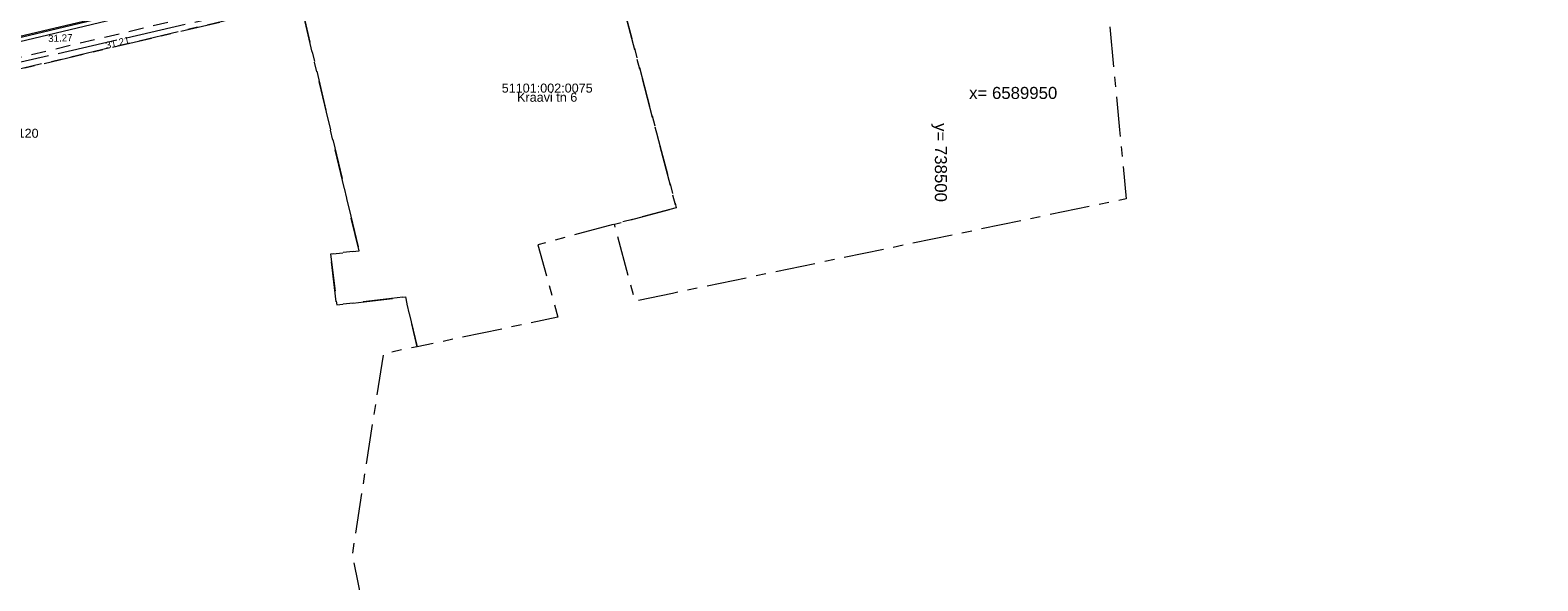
# Model space of a CAD drawing. Header units: metres. Extents: x 738076 to 738809, y 6589688 to 6590318.
# Tile 61 of 187: x 738409 to 738560, y 6589901 to 6589956. Entities that reach past the tile are written whole.
import ezdxf

# ---------------------------------------------------------------- set-up
doc = ezdxf.new("R2010")
doc.units = ezdxf.units.M
for name, pattern in [('ASFBET', [2.5, 1.5, -1]), ('KATASTRIPIIR', [7, 4, -1, 1, -1]), ('TOOPIIR', [7, 6, -1])]:
    doc.linetypes.add(name, pattern=pattern)
doc.layers.add('_GE (2D)', color=7, linetype='Continuous', lineweight=5)
doc.layers.add('None', color=7, linetype='Continuous', lineweight=5)
for name, color, linetype, lineweight, true_color in [('GE-korgus-EH2000', 7, 'Continuous', 5, 0x888888), ('GE-MOOTPIIR', 7, 'Continuous', 5, 0x888888), ('GE-MPOHULIIN', 7, 'Continuous', 5, 0x888888), ('GE-PIIR', 7, 'Continuous', 18, 0xcc6600), ('GE-TEE', 7, 'Continuous', 5, 0x888888), ('GE-vork', 7, 'Continuous', 5, 0x888888)]:
    doc.layers.add(name, color=color, linetype=linetype, lineweight=lineweight, true_color=true_color)
doc.styles.add('Arial', font='Arial')

# ---------------------------------------------------------------- blocks, each defined once
blk = doc.blocks.new('GE')
at = {"layer": 'GE-MOOTPIIR', "linetype": 'TOOPIIR', "flags": 128}
blk.add_lwpolyline([(-55.79, 72.46), (-71.92, -3.96), (-63.16, -63.56), (-14.43, -52.34), (60.6, -35.16), (49.78, 15.94), (113.73, 29.44), (108.43, 51.79), (105.48, 65.76), (103.49, 71.14), (103.02, 81.22), (96.71, 107.87), (49.38, 98.05), (-55.79, 72.46)], close=True, dxfattribs=at)
at = {"layer": 'GE-MPOHULIIN', "linetype": 'Continuous'}
blk.add_line((-17.91, -51.2), (12.64, -43.94), dxfattribs=at)
at = {"layer": 'GE-PIIR', "linetype": 'KATASTRIPIIR', "flags": 128}
for points in [[(326.83, 46.58), (336.39, 34.62), (221.1, 4.49), (187.91, -4.21), (158.97, -11.76), (141.69, -16.43), (102.97, -25.52), (54.34, -36.95), (24.07, -44.05), (-24.41, -55.44), (-44.94, -60.27), (-47.16, -46.41), (-25.45, -42.49), (16.11, -32.53), (106.5, -11.2), (125.53, -6.08), (156.62, 2.06), (158.76, 2.62), (175.76, 7.07), (208.18, 15.54), (216.63, 17.75), (254.6, 27.68), (264.76, 30.34), (326.83, 46.58)], [(102.97, -25.52), (105.86, -56.69), (106.53, -63.59), (61.22, -73.03), (57.49, -73.81), (55.41, -66.12), (61.59, -64.48), (54.34, -36.95), (102.97, -25.52)], [(54.34, -36.95), (61.59, -64.48), (55.41, -66.12), (47.77, -68.19), (49.76, -75.42), (35.7, -78.36), (34.52, -73.38), (27.66, -74.19), (27.05, -69.11), (29.89, -68.78), (24.07, -44.05), (54.34, -36.95)], [(24.07, -44.05), (29.89, -68.78), (27.05, -69.11), (27.66, -74.19), (34.52, -73.38), (35.7, -78.36), (32.31, -79.06), (29.2, -99.11), (35.3, -129.25), (-14.86, -139.34), (-19.48, -98.78), (-24.41, -55.44), (24.07, -44.05)]]:
    blk.add_lwpolyline(points, dxfattribs=at)
at = {"layer": 'GE-TEE', "linetype": 'Continuous', "flags": 128}
for points in [[(16.92, -42.42), (16.92, -42.42), (22.94, -41.07), (22.97, -41.21), (16.96, -42.57), (16.96, -42.57), (9.82, -44.29), (4.11, -45.59), (-8.08, -48.47), (-21.32, -51.6), (-22.9, -52.37), (-23.8, -53.76), (-24.04, -54.56)], [(-24.21, -54.59), (-23.93, -53.69), (-23.01, -52.25), (-21.37, -51.45), (-8.12, -48.32), (4.08, -45.45), (9.78, -44.14), (16.92, -42.42)]]:
    blk.add_lwpolyline(points, dxfattribs=at)
at = {"layer": 'GE-TEE', "linetype": 'ASFBET', "flags": 128}
blk.add_lwpolyline([(-21.32, -51.6), (-20.66, -53.2), (-17.98, -52.76), (-7.09, -50.19), (4.63, -47.42), (17.55, -44.31), (22.79, -42.98), (22.97, -41.21)], dxfattribs=at)
at = {"layer": 'GE-korgus-EH2000', "char_height": 0.7, "attachment_point": 7, "line_spacing_factor": 0.25, "style": 'Arial'}
for s, insert, rotation in [(' 31.27 ', (-1.42, -47.97), 2.5553), (' 31.21 ', (4.4, -48.71), 13.7264)]:
    blk.add_mtext(s, dxfattribs=dict(at, insert=insert, rotation=rotation))
at = {"layer": 'GE-PIIR', "char_height": 0.9, "line_spacing_factor": 0.25, "style": 'Arial'}
for s, insert, attachment_point in [('51101:002:0075', (48.69, -53), 8), ('Kraavi tn 6', (48.69, -53), 2), ('51101:002:0120', (-6.66, -57.51), 8)]:
    blk.add_mtext(s, dxfattribs=dict(at, insert=insert, attachment_point=attachment_point))
at = {"layer": 'GE-vork', "insert": (90.84, -53.03), "char_height": 1.2, "attachment_point": 4, "line_spacing_factor": 0.25, "style": 'Arial'}
blk.add_mtext('x= 6589950', dxfattribs=at)
at = {"layer": 'GE-vork', "insert": (87.84, -56.03), "char_height": 1.2, "attachment_point": 4, "rotation": 270, "line_spacing_factor": 0.25, "style": 'Arial'}
blk.add_mtext('y= 738500', dxfattribs=at)
blk = doc.blocks.new('GE (2D)')
at = {"layer": 'None', "color": 7, "transparency": 33554687}
blk.add_blockref('GE', (-2154003.72, -6234741.73, 4.5), dxfattribs=at)

msp = doc.modelspace()

# ---------------------------------------------------------------- block references
at = {"layer": '_GE (2D)'}
msp.add_blockref('GE (2D)', (2892415.88, 12824744.77), dxfattribs=at)

doc.saveas('drawing.dxf')
